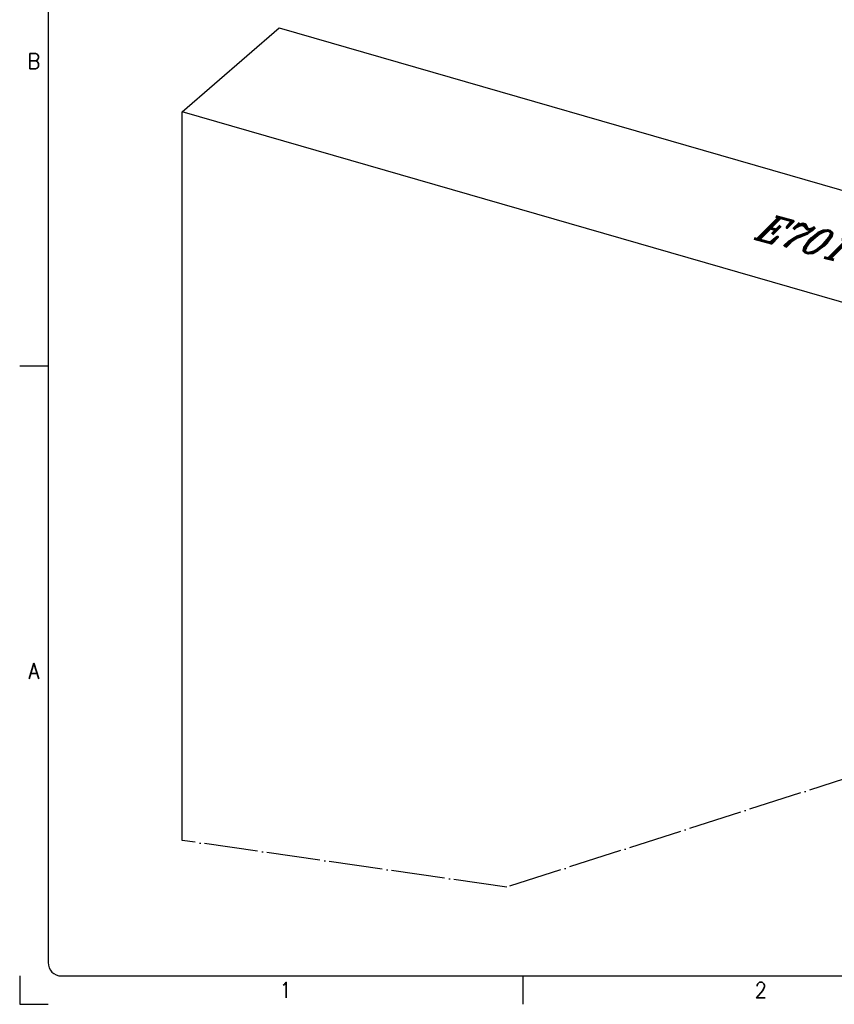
# Model space of a CAD drawing. Header units: inches. Extents: x 0 to 882, y 0 to 559.
# Tile 1 of 22: x 0 to 182, y 0 to 220. Entities that reach past the tile are written whole.
import ezdxf

# ---------------------------------------------------------------- set-up
doc = ezdxf.new("R2010")
doc.units = ezdxf.units.IN
doc.linetypes.add('DOT_CENTER', pattern=[14, 12, -1, 0, -1])
doc.layers.add('1', color=7, linetype='Continuous')
doc.styles.add('CONVERTER_11', font='txt.shx', dxfattribs={"width": 0.9})
doc.styles.add('CONVERTER_13', font='complex.shx', dxfattribs={"width": 0.973, "oblique": 30})

# ---------------------------------------------------------------- blocks, each defined once
blk = doc.blocks.new('gen1', base_point=(419, 242))
at = {"layer": '1', "color": 7, "linetype": 'Continuous'}
for p, q in [((36.39, 199.77), (58.1, 218.57)), ((58.1, 218.57), (433.77, 110.12)), ((36.4, 36.68), (36.39, 199.77)), ((412.06, 91.32), (36.39, 199.77))]:
    blk.add_line(p, q, dxfattribs=at)
at = {"layer": '1', "color": 1, "linetype": 'DOT_CENTER'}
for p, q in [((215.06, 60.25), (109.06, 26.25)), ((109.06, 26.25), (36.4, 36.68))]:
    blk.add_line(p, q, dxfattribs=at)
at = {"layer": '1', "color": 1, "insert": (163.89, 171.56), "char_height": 6, "attachment_point": 7, "rotation": 345, "line_spacing_factor": 1.080432, "style": 'CONVERTER_13'}
blk.add_mtext('E7018BA  REV.C', dxfattribs=at)
blk = doc.blocks.new('Drawing_Grid_Zones', base_point=(6.35, 6.35))
at = {"layer": '1', "color": 4, "linetype": 'Continuous'}
for p, q in [((6.35, 142.875), (0, 142.875)), ((0, 6.35), (0, 0)), ((112.7125, 0), (112.7125, 6.35)), ((0, 0), (6.35, 0))]:
    blk.add_line(p, q, dxfattribs=at)
at = {"layer": '1', "color": 4, "char_height": 3.5, "attachment_point": 5, "line_spacing_factor": 1.080432, "style": 'CONVERTER_11'}
for s, insert in [('B', (3.175, 211.1375)), ('A', (3.175, 74.6125)), ('1', (59.53125, 3.175)), ('2', (165.89375, 3.175))]:
    blk.add_mtext(s, dxfattribs=dict(at, insert=insert))
blk = doc.blocks.new('D_Size_Verigy_Frame', base_point=(6.35, 6.35))
at = {"layer": '1', "color": 7, "linetype": 'Continuous'}
for p, q in [((6.35, 549.45), (6.35, 9.35)), ((9.35, 6.35), (854.25, 6.35))]:
    blk.add_line(p, q, dxfattribs=at)
blk.add_arc((9.35, 9.35), 3, 180, 270, dxfattribs=at)
at = {"layer": '1'}
blk.add_blockref('Drawing_Grid_Zones', (6.35, 6.35), dxfattribs=at)
blk = doc.blocks.new('1')
for name, p in [('D_Size_Verigy_Frame', (6.35, 6.35)), ('gen1', (419, 242))]:
    blk.add_blockref(name, p)

msp = doc.modelspace()

# ---------------------------------------------------------------- block references
at = {"layer": '1'}
msp.add_blockref('1', (0, 0), dxfattribs=at)

doc.saveas('drawing.dxf')
